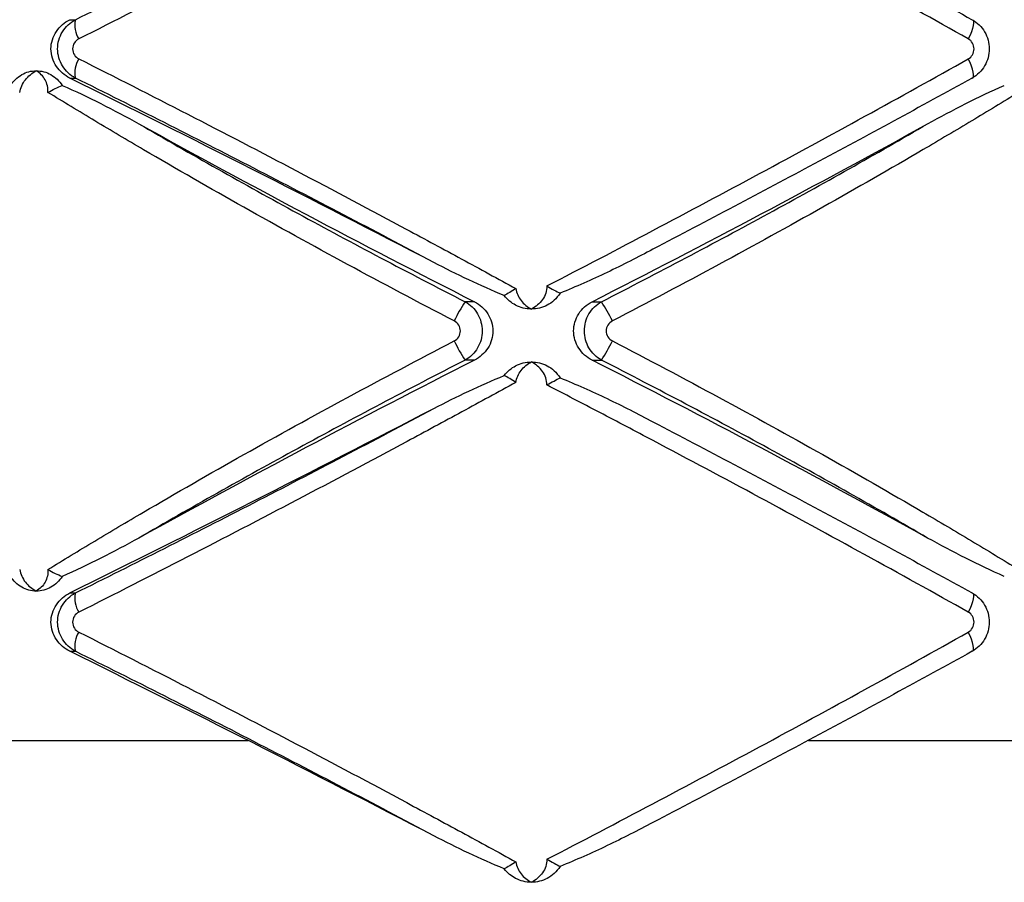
# Paper-space layout '_Posterior' of a CAD drawing. Header units: millimetres. Extents: x -145 to 255, y -320 to 324.
# Tile 3 of 17: x 31 to 76, y -163 to -124. Entities that reach past the tile are written whole.
import ezdxf

# ---------------------------------------------------------------- set-up
doc = ezdxf.new("R2010")
doc.units = ezdxf.units.MM

psp = doc.layouts.new('_Posterior')

# ---------------------------------------------------------------- linework, layer by layer
at = {"color": 7, "linetype": 'Continuous', "lineweight": 25}
for p, q in [((33.564, -124.368), (33.813, -124.368)), ((33.564, -127.015), (33.813, -127.015)), ((51.916, -137.16), (51.49, -137.16)), ((57.248, -137.16), (57.673, -137.16)), ((51.916, -139.807), (51.49, -139.807)), ((57.248, -139.807), (57.673, -139.807)), ((33.564, -150.368), (33.813, -150.368)), ((33.564, -153.015), (33.813, -153.015))]:
    psp.add_line(p, q, dxfattribs=at)
at = {"color": 8, "linetype": 'Continuous', "lineweight": 25}
for p, q in [((22.409, -157.064), (41.653, -157.064)), ((67.068, -157.064), (86.221, -157.064))]:
    psp.add_line(p, q, dxfattribs=at)
at = {"color": 7, "linetype": 'Continuous', "lineweight": 25, "flags": 128}
for points in [[(74.486, -124.368), (74.527, -124.392), (74.549, -124.447), (74.553, -124.529), (74.539, -124.637), (74.506, -124.767), (74.456, -124.914), (74.391, -125.072), (74.313, -125.237)], [(74.486, -127.015), (74.527, -126.991), (74.549, -126.936), (74.553, -126.853), (74.539, -126.745), (74.506, -126.615), (74.456, -126.469), (74.391, -126.31), (74.313, -126.145)], [(74.486, -150.368), (74.527, -150.392), (74.549, -150.447), (74.553, -150.529), (74.539, -150.637), (74.506, -150.767), (74.456, -150.914), (74.391, -151.072), (74.313, -151.237)], [(74.486, -153.015), (74.527, -152.991), (74.549, -152.936), (74.553, -152.853), (74.539, -152.745), (74.506, -152.615), (74.456, -152.469), (74.391, -152.31), (74.313, -152.145)]]:
    psp.add_lwpolyline(points, dxfattribs=at)
at = {"color": 7, "linetype": 'Continuous', "lineweight": 25}
for centre, radius, start, end in [((34.917, -124.614), 1.131, 167.432, 213.45), ((34.917, -126.769), 1.131, 146.55, 192.568), ((-383.769, -970.962), 941.495, 62.561193, 63.687592), ((279.772, 311.011), 502.769, 241.08731, 243.05062), ((-170.609, 311.011), 502.769, 296.94938, 298.91269), ((57.075, -140.916), 6.73, 146.0826, 154.6077), ((52.088, -140.916), 6.73, 25.3923, 33.9174), ((57.075, -136.052), 6.73, 205.3923, 213.9174), ((52.088, -136.052), 6.73, 326.0826, 334.6077), ((279.772, -587.979), 502.769, 116.94938, 118.91269), ((-170.609, -587.979), 502.769, 61.08731, 63.05062), ((-383.769, 693.58), 941.495, 296.312408, 297.438807), ((34.917, -150.614), 1.131, 167.432, 213.45), ((34.917, -152.769), 1.131, 146.55, 192.568), ((-383.769, -996.962), 941.495, 62.561193, 63.687592)]:
    psp.add_arc(centre, radius, start, end, dxfattribs=at)
for points, knots in [([(53.796, -114.818), (52.985, -115.262), (52.168, -115.708), (50.521, -116.601), (49.691, -117.049), (47.199, -118.387), (45.536, -119.27), (42.21, -121.018), (40.544, -121.884), (37.241, -123.583), (35.598, -124.42), (33.974, -125.237)], [0, 0, 0, 0, 0.125, 0.125, 0.25, 0.25, 0.5, 0.5, 0.75, 0.75, 1, 1, 1, 1]), ([(74.313, -125.237), (72.765, -124.37), (71.192, -123.497), (68.033, -121.761), (66.444, -120.896), (63.247, -119.174), (61.639, -118.316), (59.213, -117.033), (58.405, -116.608), (56.797, -115.767), (55.996, -115.35), (55.199, -114.936)], [0, 0, 0, 0, 0.25, 0.25, 0.5, 0.5, 0.75, 0.75, 0.875, 0.875, 1, 1, 1, 1]), ([(33.813, -124.368), (36.496, -123.036), (39.192, -121.673), (44.611, -118.885), (47.335, -117.46), (50.073, -116.001)], [0, 0, 0, 0, 0.5, 0.5, 1, 1, 1, 1]), ([(60.009, -116.607), (62.476, -117.89), (64.916, -119.179), (69.741, -121.766), (72.127, -123.064), (74.486, -124.368)], [0, 0, 0, 0, 0.5, 0.5, 1, 1, 1, 1]), ([(33.564, -127.015), (33.442, -126.955), (33.329, -126.88), (33.122, -126.703), (33.028, -126.599), (32.874, -126.371), (32.812, -126.243), (32.728, -125.976), (32.706, -125.836), (32.705, -125.411), (32.793, -125.133), (33.105, -124.669), (33.319, -124.489), (33.564, -124.368)], [0, 0, 0, 0, 0.125, 0.125, 0.25, 0.25, 0.375, 0.375, 0.5, 0.5, 0.75, 0.75, 1, 1, 1, 1]), ([(33.813, -127.015), (33.692, -126.951), (33.582, -126.873), (33.384, -126.688), (33.297, -126.581), (33.156, -126.352), (33.101, -126.225), (33.027, -125.965), (33.008, -125.829), (33.007, -125.421), (33.083, -125.152), (33.367, -124.686), (33.571, -124.495), (33.813, -124.368)], [0, 0, 0, 0, 0.125, 0.125, 0.25, 0.25, 0.375, 0.375, 0.5, 0.5, 0.75, 0.75, 1, 1, 1, 1]), ([(74.486, -124.368), (74.604, -124.432), (74.71, -124.511), (74.902, -124.697), (74.986, -124.804), (75.121, -125.034), (75.175, -125.161), (75.245, -125.42), (75.263, -125.556), (75.263, -125.961), (75.191, -126.23), (74.919, -126.694), (74.722, -126.887), (74.486, -127.015)], [0, 0, 0, 0, 0.125, 0.125, 0.25, 0.25, 0.375, 0.375, 0.5, 0.5, 0.75, 0.75, 1, 1, 1, 1]), ([(33.974, -125.237), (33.89, -125.279), (33.818, -125.342), (33.714, -125.502), (33.685, -125.596), (33.685, -125.788), (33.715, -125.884), (33.818, -126.041), (33.89, -126.104), (33.974, -126.145)], [0, 0, 0, 0, 0.25, 0.25, 0.5, 0.5, 0.75, 0.75, 1, 1, 1, 1]), ([(74.313, -126.145), (74.392, -126.101), (74.458, -126.035), (74.549, -125.876), (74.573, -125.784), (74.573, -125.599), (74.548, -125.506), (74.458, -125.348), (74.392, -125.281), (74.313, -125.237)], [0, 0, 0, 0, 0.25, 0.25, 0.5, 0.5, 0.75, 0.75, 1, 1, 1, 1]), ([(33.974, -126.145), (35.604, -126.966), (37.256, -127.807), (40.558, -129.506), (42.212, -130.366), (45.525, -132.107), (47.183, -132.987), (49.675, -134.325), (50.508, -134.774), (52.162, -135.671), (52.982, -136.119), (53.796, -136.565)], [0, 0, 0, 0, 0.25, 0.25, 0.5, 0.5, 0.75, 0.75, 0.875, 0.875, 1, 1, 1, 1]), ([(55.199, -136.446), (56.79, -135.622), (58.395, -134.781), (61.625, -133.075), (63.238, -132.214), (66.442, -130.487), (68.037, -129.619), (71.202, -127.88), (72.769, -127.011), (74.313, -126.145)], [0, 0, 0, 0, 0.25, 0.25, 0.5, 0.5, 0.75, 0.75, 1, 1, 1, 1]), ([(31.286, -127.666), (31.318, -127.46), (31.411, -127.261), (31.676, -126.922), (31.849, -126.783), (32.039, -126.684)], [0, 0, 0, 0, 0.5, 0.5, 1, 1, 1, 1]), ([(31.377, -126.86), (31.48, -126.802), (31.586, -126.758), (31.809, -126.699), (31.925, -126.684), (32.039, -126.684)], [0, 0, 0, 0, 0.5, 0.5, 1, 1, 1, 1]), ([(32.566, -127.666), (32.58, -127.46), (32.532, -127.261), (32.345, -126.922), (32.206, -126.783), (32.039, -126.684)], [0, 0, 0, 0, 0.5, 0.5, 1, 1, 1, 1]), ([(32.039, -126.684), (32.154, -126.684), (32.27, -126.699), (32.494, -126.758), (32.601, -126.802), (32.704, -126.86)], [0, 0, 0, 0, 0.5, 0.5, 1, 1, 1, 1]), ([(30.87, -127.353), (30.934, -127.249), (31.009, -127.156), (31.179, -126.991), (31.275, -126.919), (31.377, -126.86)], [0, 0, 0, 0, 0.5, 0.5, 1, 1, 1, 1]), ([(32.704, -126.86), (32.808, -126.919), (32.902, -126.99), (33.074, -127.155), (33.152, -127.249), (33.217, -127.353)], [0, 0, 0, 0, 0.5, 0.5, 1, 1, 1, 1]), ([(50.073, -135.382), (47.335, -133.923), (44.611, -132.498), (39.192, -129.709), (36.496, -128.346), (33.813, -127.015)], [0, 0, 0, 0, 0.5, 0.5, 1, 1, 1, 1]), ([(74.486, -127.015), (72.127, -128.318), (69.741, -129.617), (64.916, -132.204), (62.476, -133.492), (60.009, -134.776)], [0, 0, 0, 0, 0.5, 0.5, 1, 1, 1, 1]), ([(50.995, -138.03), (49.365, -137.183), (47.744, -136.324), (44.559, -134.604), (42.993, -133.741), (39.911, -132.009), (38.397, -131.14), (36.164, -129.831), (35.426, -129.394), (33.978, -128.526), (33.266, -128.095), (32.566, -127.666)], [0, 0, 0, 0, 0.25, 0.25, 0.5, 0.5, 0.75, 0.75, 0.875, 0.875, 1, 1, 1, 1]), ([(33.217, -127.353), (33.808, -127.604), (34.39, -127.883), (35.548, -128.468), (36.123, -128.775), (36.695, -129.091)], [0, 0, 0, 0, 0.5, 0.5, 1, 1, 1, 1]), ([(76.598, -127.666), (75.9, -128.093), (75.19, -128.523), (73.747, -129.388), (73.012, -129.824), (70.781, -131.132), (69.262, -132.003), (66.172, -133.741), (64.596, -134.609), (61.407, -136.331), (59.793, -137.186), (58.168, -138.03)], [0, 0, 0, 0, 0.125, 0.125, 0.25, 0.25, 0.5, 0.5, 0.75, 0.75, 1, 1, 1, 1]), ([(72.468, -129.091), (73.04, -128.775), (73.615, -128.468), (74.773, -127.883), (75.355, -127.604), (75.946, -127.353)], [0, 0, 0, 0, 0.5, 0.5, 1, 1, 1, 1]), ([(36.695, -129.091), (39.04, -130.457), (41.448, -131.813), (46.38, -134.502), (48.905, -135.837), (51.49, -137.16)], [0, 0, 0, 0, 0.5, 0.5, 1, 1, 1, 1]), ([(57.673, -137.16), (60.258, -135.837), (62.783, -134.502), (67.716, -131.813), (70.123, -130.457), (72.468, -129.091)], [0, 0, 0, 0, 0.5, 0.5, 1, 1, 1, 1]), ([(60.009, -134.776), (59.324, -135.141), (58.633, -135.494), (57.231, -136.164), (56.523, -136.482), (55.799, -136.767)], [0, 0, 0, 0, 0.5, 0.5, 1, 1, 1, 1]), ([(53.266, -136.877), (52.72, -136.659), (52.183, -136.419), (51.12, -135.916), (50.595, -135.652), (50.073, -135.382)], [0, 0, 0, 0, 0.5, 0.5, 1, 1, 1, 1]), ([(53.796, -136.565), (53.819, -136.763), (53.903, -136.95), (54.15, -137.267), (54.313, -137.397), (54.498, -137.491)], [0, 0, 0, 0, 0.5, 0.5, 1, 1, 1, 1]), ([(55.199, -136.446), (55.203, -136.665), (55.127, -136.88), (54.877, -137.24), (54.699, -137.388), (54.498, -137.491)], [0, 0, 0, 0, 0.5, 0.5, 1, 1, 1, 1]), ([(55.199, -136.446), (55.311, -136.509), (55.42, -136.572), (55.625, -136.684), (55.718, -136.732), (55.799, -136.767)], [0, 0, 0, 0, 0.5, 0.5, 1, 1, 1, 1]), ([(55.799, -136.767), (55.721, -136.895), (55.628, -137.004), (55.427, -137.186), (55.322, -137.258), (55.214, -137.315)], [0, 0, 0, 0, 0.5, 0.5, 1, 1, 1, 1]), ([(51.49, -137.16), (51.607, -137.224), (51.713, -137.303), (51.904, -137.489), (51.987, -137.595), (52.122, -137.826), (52.175, -137.952), (52.245, -138.212), (52.263, -138.347), (52.264, -138.753), (52.192, -139.022), (51.92, -139.487), (51.724, -139.679), (51.49, -139.807)], [0, 0, 0, 0, 0.125, 0.125, 0.25, 0.25, 0.375, 0.375, 0.5, 0.5, 0.75, 0.75, 1, 1, 1, 1]), ([(51.916, -137.16), (52.039, -137.223), (52.152, -137.3), (52.356, -137.483), (52.446, -137.589), (52.593, -137.819), (52.652, -137.946), (52.73, -138.208), (52.75, -138.345), (52.75, -138.757), (52.67, -139.029), (52.373, -139.494), (52.162, -139.682), (51.916, -139.807)], [0, 0, 0, 0, 0.125, 0.125, 0.25, 0.25, 0.375, 0.375, 0.5, 0.5, 0.75, 0.75, 1, 1, 1, 1]), ([(54.498, -137.491), (54.374, -137.491), (54.249, -137.476), (54.007, -137.417), (53.891, -137.373), (53.78, -137.315)], [0, 0, 0, 0, 0.5, 0.5, 1, 1, 1, 1]), ([(55.214, -137.315), (55.103, -137.373), (54.987, -137.417), (54.747, -137.476), (54.621, -137.491), (54.498, -137.491)], [0, 0, 0, 0, 0.5, 0.5, 1, 1, 1, 1]), ([(57.248, -139.807), (57.125, -139.745), (57.012, -139.668), (56.808, -139.485), (56.717, -139.379), (56.57, -139.149), (56.511, -139.022), (56.434, -138.76), (56.413, -138.622), (56.413, -138.21), (56.494, -137.939), (56.79, -137.474), (57.001, -137.286), (57.248, -137.16)], [0, 0, 0, 0, 0.125, 0.125, 0.25, 0.25, 0.375, 0.375, 0.5, 0.5, 0.75, 0.75, 1, 1, 1, 1]), ([(57.673, -139.807), (57.556, -139.743), (57.45, -139.665), (57.26, -139.479), (57.176, -139.372), (57.041, -139.142), (56.988, -139.015), (56.918, -138.756), (56.9, -138.62), (56.9, -138.214), (56.972, -137.945), (57.243, -137.481), (57.439, -137.288), (57.673, -137.16)], [0, 0, 0, 0, 0.125, 0.125, 0.25, 0.25, 0.375, 0.375, 0.5, 0.5, 0.75, 0.75, 1, 1, 1, 1]), ([(50.995, -138.938), (51.079, -138.895), (51.15, -138.829), (51.249, -138.67), (51.275, -138.577), (51.275, -138.39), (51.248, -138.296), (51.15, -138.138), (51.079, -138.073), (50.995, -138.03)], [0, 0, 0, 0, 0.25, 0.25, 0.5, 0.5, 0.75, 0.75, 1, 1, 1, 1]), ([(58.168, -138.03), (58.084, -138.073), (58.013, -138.138), (57.915, -138.298), (57.888, -138.391), (57.888, -138.578), (57.916, -138.671), (58.014, -138.829), (58.084, -138.895), (58.168, -138.938)], [0, 0, 0, 0, 0.25, 0.25, 0.5, 0.5, 0.75, 0.75, 1, 1, 1, 1]), ([(32.566, -149.302), (33.263, -148.874), (33.973, -148.444), (35.417, -147.579), (36.152, -147.144), (38.382, -145.836), (39.902, -144.964), (42.992, -143.227), (44.568, -142.359), (47.756, -140.637), (49.37, -139.782), (50.995, -138.938)], [0, 0, 0, 0, 0.125, 0.125, 0.25, 0.25, 0.5, 0.5, 0.75, 0.75, 1, 1, 1, 1]), ([(58.168, -138.938), (59.798, -139.785), (61.419, -140.643), (64.604, -142.363), (66.171, -143.227), (69.252, -144.959), (70.767, -145.828), (72.999, -147.136), (73.738, -147.574), (75.186, -148.442), (75.898, -148.873), (76.598, -149.302)], [0, 0, 0, 0, 0.25, 0.25, 0.5, 0.5, 0.75, 0.75, 0.875, 0.875, 1, 1, 1, 1]), ([(51.49, -139.807), (48.905, -141.131), (46.38, -142.465), (41.448, -145.155), (39.04, -146.51), (36.695, -147.877)], [0, 0, 0, 0, 0.5, 0.5, 1, 1, 1, 1]), ([(53.78, -140.068), (53.891, -140.01), (54.007, -139.966), (54.248, -139.907), (54.374, -139.891), (54.498, -139.891)], [0, 0, 0, 0, 0.5, 0.5, 1, 1, 1, 1]), ([(53.796, -140.818), (53.819, -140.62), (53.903, -140.433), (54.15, -140.115), (54.314, -139.985), (54.498, -139.891)], [0, 0, 0, 0, 0.5, 0.5, 1, 1, 1, 1]), ([(55.199, -140.936), (55.203, -140.717), (55.127, -140.503), (54.877, -140.142), (54.699, -139.994), (54.498, -139.891)], [0, 0, 0, 0, 0.5, 0.5, 1, 1, 1, 1]), ([(54.498, -139.891), (54.621, -139.891), (54.746, -139.906), (54.987, -139.966), (55.103, -140.01), (55.214, -140.068)], [0, 0, 0, 0, 0.5, 0.5, 1, 1, 1, 1]), ([(55.214, -140.068), (55.322, -140.124), (55.427, -140.196), (55.628, -140.379), (55.721, -140.488), (55.799, -140.615)], [0, 0, 0, 0, 0.5, 0.5, 1, 1, 1, 1]), ([(72.468, -147.877), (70.123, -146.51), (67.716, -145.155), (62.783, -142.465), (60.258, -141.131), (57.673, -139.807)], [0, 0, 0, 0, 0.5, 0.5, 1, 1, 1, 1]), ([(50.073, -142.001), (50.595, -141.73), (51.12, -141.467), (52.183, -140.964), (52.72, -140.724), (53.266, -140.506)], [0, 0, 0, 0, 0.5, 0.5, 1, 1, 1, 1]), ([(55.799, -140.615), (56.523, -140.901), (57.232, -141.219), (58.633, -141.889), (59.325, -142.242), (60.009, -142.607)], [0, 0, 0, 0, 0.5, 0.5, 1, 1, 1, 1]), ([(53.796, -140.818), (52.985, -141.262), (52.168, -141.708), (50.521, -142.601), (49.691, -143.049), (47.199, -144.387), (45.536, -145.27), (42.21, -147.018), (40.544, -147.884), (37.241, -149.583), (35.598, -150.42), (33.974, -151.237)], [0, 0, 0, 0, 0.125, 0.125, 0.25, 0.25, 0.5, 0.5, 0.75, 0.75, 1, 1, 1, 1]), ([(74.313, -151.237), (72.765, -150.37), (71.192, -149.497), (68.033, -147.761), (66.444, -146.896), (63.247, -145.174), (61.639, -144.316), (59.213, -143.033), (58.405, -142.608), (56.797, -141.767), (55.996, -141.35), (55.199, -140.936)], [0, 0, 0, 0, 0.25, 0.25, 0.5, 0.5, 0.75, 0.75, 0.875, 0.875, 1, 1, 1, 1]), ([(33.813, -150.368), (36.496, -149.036), (39.192, -147.673), (44.611, -144.885), (47.335, -143.46), (50.073, -142.001)], [0, 0, 0, 0, 0.5, 0.5, 1, 1, 1, 1]), ([(60.009, -142.607), (62.476, -143.89), (64.916, -145.179), (69.741, -147.766), (72.127, -149.064), (74.486, -150.368)], [0, 0, 0, 0, 0.5, 0.5, 1, 1, 1, 1]), ([(36.695, -147.877), (36.123, -148.193), (35.548, -148.5), (34.39, -149.085), (33.808, -149.363), (33.217, -149.615)], [0, 0, 0, 0, 0.5, 0.5, 1, 1, 1, 1]), ([(75.946, -149.615), (75.355, -149.363), (74.773, -149.085), (73.615, -148.5), (73.04, -148.193), (72.468, -147.877)], [0, 0, 0, 0, 0.5, 0.5, 1, 1, 1, 1]), ([(31.286, -149.302), (31.318, -149.508), (31.411, -149.707), (31.676, -150.045), (31.849, -150.185), (32.039, -150.284)], [0, 0, 0, 0, 0.5, 0.5, 1, 1, 1, 1]), ([(32.566, -149.302), (32.58, -149.508), (32.532, -149.707), (32.345, -150.045), (32.206, -150.185), (32.039, -150.284)], [0, 0, 0, 0, 0.5, 0.5, 1, 1, 1, 1]), ([(31.377, -150.107), (31.275, -150.049), (31.181, -149.978), (31.011, -149.813), (30.934, -149.718), (30.87, -149.615)], [0, 0, 0, 0, 0.5, 0.5, 1, 1, 1, 1]), ([(33.217, -149.615), (33.152, -149.718), (33.076, -149.811), (32.904, -149.977), (32.808, -150.049), (32.704, -150.107)], [0, 0, 0, 0, 0.5, 0.5, 1, 1, 1, 1]), ([(32.039, -150.284), (31.925, -150.284), (31.809, -150.269), (31.586, -150.209), (31.48, -150.166), (31.377, -150.107)], [0, 0, 0, 0, 0.5, 0.5, 1, 1, 1, 1]), ([(32.704, -150.107), (32.601, -150.166), (32.494, -150.209), (32.27, -150.269), (32.154, -150.284), (32.039, -150.284)], [0, 0, 0, 0, 0.5, 0.5, 1, 1, 1, 1]), ([(33.564, -153.015), (33.442, -152.955), (33.329, -152.88), (33.122, -152.703), (33.028, -152.599), (32.874, -152.371), (32.812, -152.243), (32.728, -151.976), (32.706, -151.836), (32.705, -151.411), (32.793, -151.133), (33.105, -150.669), (33.319, -150.489), (33.564, -150.368)], [0, 0, 0, 0, 0.125, 0.125, 0.25, 0.25, 0.375, 0.375, 0.5, 0.5, 0.75, 0.75, 1, 1, 1, 1]), ([(33.813, -153.015), (33.692, -152.951), (33.582, -152.873), (33.384, -152.688), (33.297, -152.581), (33.156, -152.352), (33.101, -152.225), (33.027, -151.965), (33.008, -151.829), (33.007, -151.421), (33.083, -151.152), (33.367, -150.686), (33.571, -150.495), (33.813, -150.368)], [0, 0, 0, 0, 0.125, 0.125, 0.25, 0.25, 0.375, 0.375, 0.5, 0.5, 0.75, 0.75, 1, 1, 1, 1]), ([(74.486, -150.368), (74.604, -150.432), (74.71, -150.511), (74.902, -150.697), (74.986, -150.804), (75.121, -151.034), (75.175, -151.161), (75.245, -151.42), (75.263, -151.556), (75.263, -151.961), (75.191, -152.23), (74.919, -152.694), (74.722, -152.887), (74.486, -153.015)], [0, 0, 0, 0, 0.125, 0.125, 0.25, 0.25, 0.375, 0.375, 0.5, 0.5, 0.75, 0.75, 1, 1, 1, 1]), ([(33.974, -151.237), (33.89, -151.279), (33.818, -151.342), (33.714, -151.502), (33.685, -151.596), (33.685, -151.788), (33.715, -151.884), (33.818, -152.041), (33.89, -152.104), (33.974, -152.145)], [0, 0, 0, 0, 0.25, 0.25, 0.5, 0.5, 0.75, 0.75, 1, 1, 1, 1]), ([(74.313, -152.145), (74.392, -152.101), (74.458, -152.035), (74.549, -151.876), (74.573, -151.784), (74.573, -151.599), (74.548, -151.506), (74.458, -151.348), (74.392, -151.281), (74.313, -151.237)], [0, 0, 0, 0, 0.25, 0.25, 0.5, 0.5, 0.75, 0.75, 1, 1, 1, 1]), ([(33.974, -152.145), (35.604, -152.966), (37.256, -153.807), (40.558, -155.506), (42.212, -156.366), (45.525, -158.107), (47.183, -158.987), (49.675, -160.325), (50.508, -160.774), (52.162, -161.671), (52.982, -162.119), (53.796, -162.565)], [0, 0, 0, 0, 0.25, 0.25, 0.5, 0.5, 0.75, 0.75, 0.875, 0.875, 1, 1, 1, 1]), ([(55.199, -162.446), (56.79, -161.622), (58.395, -160.781), (61.625, -159.075), (63.238, -158.214), (66.442, -156.487), (68.037, -155.619), (71.202, -153.88), (72.769, -153.011), (74.313, -152.145)], [0, 0, 0, 0, 0.25, 0.25, 0.5, 0.5, 0.75, 0.75, 1, 1, 1, 1]), ([(50.073, -161.382), (47.335, -159.923), (44.611, -158.498), (39.192, -155.709), (36.496, -154.346), (33.813, -153.015)], [0, 0, 0, 0, 0.5, 0.5, 1, 1, 1, 1]), ([(74.486, -153.015), (72.127, -154.318), (69.741, -155.617), (64.916, -158.204), (62.476, -159.492), (60.009, -160.776)], [0, 0, 0, 0, 0.5, 0.5, 1, 1, 1, 1]), ([(60.009, -160.776), (59.324, -161.141), (58.633, -161.494), (57.231, -162.164), (56.523, -162.482), (55.799, -162.767)], [0, 0, 0, 0, 0.5, 0.5, 1, 1, 1, 1]), ([(53.266, -162.877), (52.72, -162.659), (52.183, -162.419), (51.12, -161.916), (50.595, -161.652), (50.073, -161.382)], [0, 0, 0, 0, 0.5, 0.5, 1, 1, 1, 1]), ([(55.199, -162.446), (55.203, -162.665), (55.127, -162.88), (54.877, -163.24), (54.699, -163.388), (54.498, -163.491)], [0, 0, 0, 0, 0.5, 0.5, 1, 1, 1, 1]), ([(55.199, -162.446), (55.311, -162.509), (55.42, -162.572), (55.625, -162.684), (55.718, -162.732), (55.799, -162.767)], [0, 0, 0, 0, 0.5, 0.5, 1, 1, 1, 1]), ([(53.796, -162.565), (53.819, -162.763), (53.903, -162.95), (54.15, -163.267), (54.313, -163.397), (54.498, -163.491)], [0, 0, 0, 0, 0.5, 0.5, 1, 1, 1, 1]), ([(55.799, -162.767), (55.721, -162.895), (55.628, -163.004), (55.427, -163.186), (55.322, -163.258), (55.214, -163.315)], [0, 0, 0, 0, 0.5, 0.5, 1, 1, 1, 1]), ([(54.498, -163.491), (54.374, -163.491), (54.249, -163.476), (54.007, -163.417), (53.891, -163.373), (53.78, -163.315)], [0, 0, 0, 0, 0.5, 0.5, 1, 1, 1, 1]), ([(55.214, -163.315), (55.103, -163.373), (54.987, -163.417), (54.747, -163.476), (54.621, -163.491), (54.498, -163.491)], [0, 0, 0, 0, 0.5, 0.5, 1, 1, 1, 1])]:
    psp.add_open_spline(points, degree=3, knots=knots, dxfattribs=at)
for points in [[(32.566, -127.666), (32.778, -127.543), (33.007, -127.424), (33.217, -127.353)], [(53.796, -136.565), (53.601, -136.688), (53.414, -136.804), (53.266, -136.877)], [(53.78, -137.315), (53.596, -137.219), (53.414, -137.076), (53.266, -136.877)], [(53.266, -140.506), (53.415, -140.306), (53.596, -140.164), (53.78, -140.068)], [(53.796, -140.818), (53.601, -140.695), (53.414, -140.579), (53.266, -140.506)], [(55.199, -140.936), (55.423, -140.811), (55.636, -140.686), (55.799, -140.615)], [(32.566, -149.302), (32.778, -149.425), (33.007, -149.544), (33.217, -149.615)], [(53.796, -162.565), (53.601, -162.688), (53.414, -162.804), (53.266, -162.877)], [(53.78, -163.315), (53.596, -163.219), (53.414, -163.076), (53.266, -162.877)]]:
    psp.add_open_spline(points, degree=3, dxfattribs=at)

doc.saveas('drawing.dxf')
